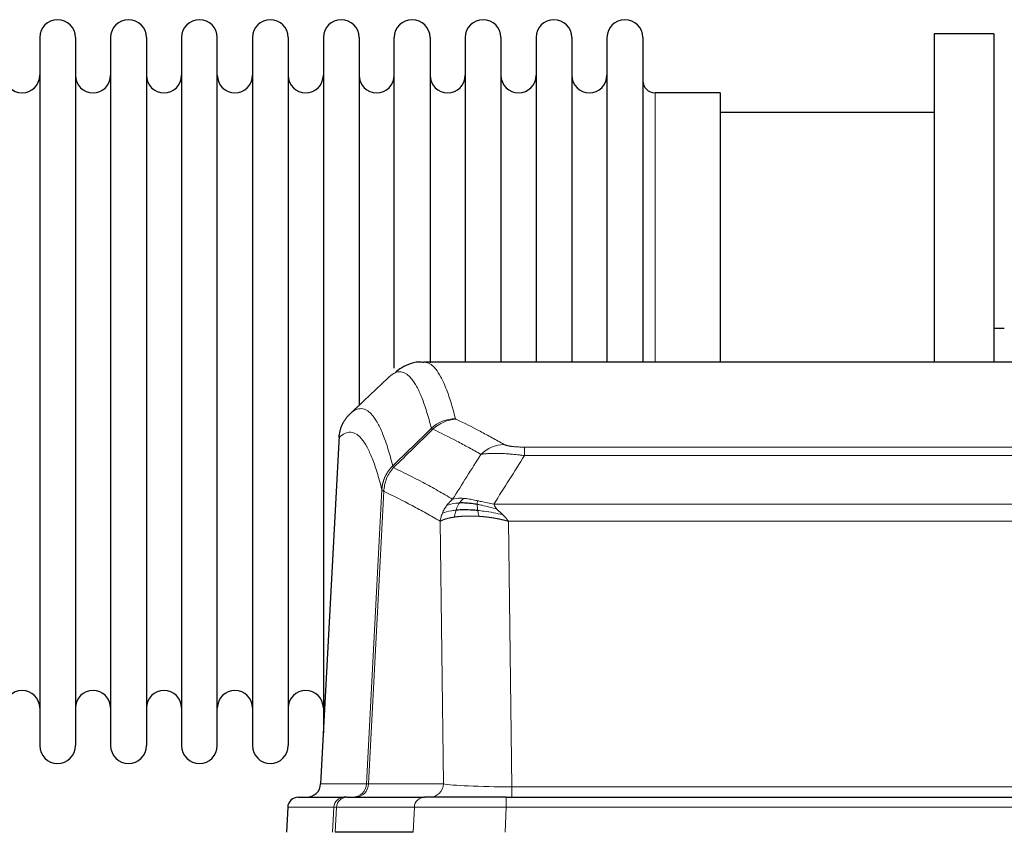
# Model space of a CAD drawing. Header units: inches. Extents: x 0 to 20790, y -12 to 14700.
# Tile 203 of 256: x 6340 to 6620, y 11687 to 11919. Entities that reach past the tile are written whole.
import ezdxf

# ---------------------------------------------------------------- set-up
doc = ezdxf.new("R2010")
doc.units = ezdxf.units.IN
doc.layers.add('1', color=7, linetype='Continuous', true_color=0xffffff)

msp = doc.modelspace()

# ---------------------------------------------------------------- linework, layer by layer
at = {"layer": '1', "color": 2, "linetype": 'Continuous', "lineweight": 25}
for p, q in [((6345.611, 11913.654), (6345.611, 11711.854)), ((6355.811, 11913.654), (6355.811, 11711.854)), ((6365.811, 11913.654), (6365.811, 11711.854)), ((6376.011, 11913.654), (6376.011, 11711.854)), ((6386.011, 11913.654), (6386.011, 11711.854)), ((6396.211, 11711.854), (6396.211, 11913.654)), ((6406.211, 11913.654), (6406.211, 11711.854)), ((6416.411, 11913.654), (6416.411, 11711.854)), ((6426.411, 11913.654), (6426.411, 11812.754)), ((6436.611, 11913.654), (6436.611, 11812.754)), ((6446.611, 11819.475), (6446.611, 11913.654)), ((6456.811, 11913.654), (6456.811, 11820.937)), ((6466.811, 11913.654), (6466.811, 11821.154)), ((6477.011, 11913.654), (6477.011, 11821.154)), ((6487.011, 11913.654), (6487.011, 11821.154)), ((6497.211, 11913.654), (6497.211, 11821.154)), ((6507.211, 11913.654), (6507.211, 11821.154)), ((6517.411, 11913.654), (6517.411, 11821.154)), ((6600.411, 11914.754), (6600.411, 11821.156)), ((6617.411, 11914.754), (6600.411, 11914.754)), ((6617.411, 11914.754), (6617.411, 11821.156)), ((6539.411, 11897.904), (6520.911, 11897.904)), ((6539.411, 11897.904), (6539.411, 11821.15)), ((6600.411, 11892.254), (6539.406, 11892.254)), ((6620.389, 11830.774), (6617.348, 11830.774)), ((6717.765, 11821.148), (6455.057, 11821.148)), ((6426.411, 11812.754), (6426.411, 11715.532)), ((6436.611, 11812.754), (6436.611, 11808.842)), ((6430.909, 11800.129), (6425.635, 11700.936)), ((6419.264, 11697.148), (6432.375, 11697.148)), ((6433.072, 11697.148), (6432.375, 11697.148)), ((6433.072, 11697.148), (6455.246, 11697.148)), ((6478.501, 11697.148), (6455.246, 11697.148)), ((6478.501, 11697.148), (6694.321, 11697.148)), ((6416.253, 11694.308), (6415.873, 11687.148)), ((6452.046, 11687.148), (6429.792, 11687.148))]:
    msp.add_line(p, q, dxfattribs=at)
at = {"layer": '1', "color": 110, "linetype": 'Continuous', "lineweight": 13}
for p, q in [((6520.911, 11897.904), (6520.911, 11821.15)), ((6430.895, 11799.635), (6425.648, 11700.939)), ((6483.74, 11796.942), (6689.083, 11796.942)), ((6483.74, 11794.525), (6483.74, 11796.942)), ((6689.083, 11794.525), (6483.74, 11794.525)), ((6438.714, 11700.939), (6443.09, 11784.808)), ((6443.647, 11784.331), (6439.295, 11700.939)), ((6475.008, 11780.695), (6697.814, 11780.695)), ((6460.647, 11700.939), (6459.689, 11775.786)), ((6479.121, 11775.796), (6480.09, 11700.113)), ((6693.701, 11775.796), (6479.121, 11775.796)), ((6425.648, 11700.939), (6438.714, 11700.939)), ((6439.295, 11700.939), (6460.647, 11700.939)), ((6480.09, 11700.113), (6692.733, 11700.113)), ((6480.09, 11697.148), (6480.09, 11700.113)), ((6478.501, 11694.305), (6478.501, 11697.148)), ((6416.27, 11694.305), (6415.889, 11687.148)), ((6429.381, 11694.305), (6416.27, 11694.305)), ((6429.007, 11687.148), (6429.381, 11694.305)), ((6430.165, 11694.305), (6429.792, 11687.148)), ((6452.339, 11694.305), (6430.165, 11694.305)), ((6452.046, 11687.148), (6452.339, 11694.305)), ((6478.501, 11694.305), (6478.208, 11687.148)), ((6694.321, 11694.305), (6478.501, 11694.305))]:
    msp.add_line(p, q, dxfattribs=at)
at = {"layer": '1', "color": 2, "linetype": 'Continuous', "lineweight": 25}
for centre, radius, start, end in [((6350.711, 11913.654), 5.1, 0, 180), ((6370.911, 11913.654), 5.1, 0, 180), ((6391.111, 11913.654), 5.1, 0, 180), ((6411.311, 11913.654), 5.1, 0, 180), ((6431.511, 11913.654), 5.1, 0, 180), ((6451.711, 11913.654), 5.1, 0, 180), ((6471.911, 11913.654), 5.1, 0, 180), ((6492.111, 11913.654), 5.1, 0, 180), ((6512.311, 11913.654), 5.1, 0, 180), ((6340.611, 11902.904), 5, 180, 0), ((6360.811, 11902.904), 5, 180, 0), ((6381.011, 11902.904), 5, 180, 0), ((6401.211, 11902.904), 5, 180, 0), ((6421.411, 11902.904), 5, 180, 0), ((6441.611, 11902.904), 5, 180, 0), ((6461.811, 11902.904), 5, 180, 0), ((6482.011, 11902.904), 5, 180, 0), ((6502.211, 11902.904), 5, 180, 0), ((6520.911, 11901.404), 3.5, 180, 270), ((6340.611, 11722.604), 5, 0, 180), ((6360.811, 11722.604), 5, 0, 180), ((6381.011, 11722.604), 5, 0, 180), ((6401.211, 11722.604), 5, 0, 180), ((6421.411, 11722.604), 5, 0, 180), ((6350.711, 11711.854), 5.1, 180, 0), ((6370.911, 11711.854), 5.1, 180, 0), ((6391.111, 11711.854), 5.1, 180, 0), ((6411.311, 11711.854), 5.1, 180, 0), ((6419.249, 11694.148), 3, 90, 176.80547)]:
    msp.add_arc(centre, radius, start, end, dxfattribs=at)
at = {"layer": '1', "color": 110, "linetype": 'Continuous', "lineweight": 13}
for centre, major_axis, ratio, start_param, end_param in [((6464.044, 11795.092), (-9.695, -2.45), 0.9931439, 4.4664808, 5.2238901), ((6464.232, 11794.931), (-4.281, -9.037), 0.9659395, 3.5975691, 4.3432065), ((6477.893, 11787.785), (-4.97, -8.677), 0.9635717, 3.6779385, 4.4208965), ((6434.722, 11701.148), (0, 4), 0.9993908, 3.1415927, 4.6600291), ((6435.419, 11701.148), (0, 4), 0.9702957, 3.1415927, 4.6600291), ((6458.74, 11701.148), (20.038, 0.208), 0.001459, 3.1763609, 3.3855124), ((6456.771, 11701.148), (0, 4), 0.9702957, 3.1415927, 4.6600291), ((6480.01, 11701.148), (-20.002, 0.052), 0.0517476, 0.2535919, 1.5749043), ((6419.264, 11694.148), (0, 3), 0.9993908, 0, 1.5184364), ((6432.375, 11694.148), (0, 3), 0.9993908, 0, 1.5184364), ((6433.072, 11694.148), (0, 3), 0.9702957, 0, 1.5184364), ((6455.246, 11694.148), (0, 3), 0.9702957, 0, 1.5184364), ((6456.393, 11694.148), (-27.029, 0.156), 0.000812, 6.0391365, 6.248288), ((6478.552, 11694.148), (-27.018, 0.123), 0.0058026, 4.7143189, 6.0386286)]:
    msp.add_ellipse(centre, major_axis=major_axis, ratio=ratio, start_param=start_param, end_param=end_param, dxfattribs=at)
at = {"layer": '1', "color": 2, "linetype": 'Continuous', "lineweight": 25}
msp.add_ellipse((6421.655, 11701.148), major_axis=(0, 4), ratio=0.9993908, start_param=3.1415927, end_param=4.6600291, dxfattribs=at)
for points, knots in [([(6455.06, 11821.013), (6454.838, 11821.062), (6452.605, 11821.484), (6449.274, 11820.01), (6447.398, 11818.686), (6446.854, 11818.139)], [0, 0, 0, 0, 0.0680433, 0.6928769, 1, 1, 1, 1]), ([(6430.895, 11799.635), (6430.925, 11800.266), (6431.015, 11800.894), (6431.238, 11801.812), (6431.327, 11802.115), (6431.533, 11802.709), (6431.65, 11803.001), (6431.911, 11803.572), (6432.055, 11803.852), (6432.37, 11804.394), (6432.54, 11804.658), (6432.904, 11805.167), (6433.098, 11805.413), (6433.508, 11805.885), (6433.724, 11806.11), (6433.951, 11806.325)], [0, 0, 0, 0, 0.25, 0.25, 0.375, 0.375, 0.5, 0.5, 0.625, 0.625, 0.75, 0.75, 0.875, 0.875, 1, 1, 1, 1]), ([(6470.24, 11780.605), (6470.012, 11780.644), (6469.784, 11780.681), (6468.883, 11780.817), (6468.223, 11780.895), (6466.954, 11780.998), (6466.344, 11781.024), (6465.572, 11781.021), (6465.383, 11781.018), (6465.197, 11781.011)], [0, 0, 0, 0, 0.125, 0.125, 0.5, 0.5, 0.875, 0.875, 1, 1, 1, 1]), ([(6470.409, 11778.863), (6470.12, 11778.89), (6469.834, 11778.914), (6468.7, 11778.997), (6467.876, 11779.032), (6466.312, 11779.05), (6465.57, 11779.034), (6464.652, 11778.982), (6464.429, 11778.967), (6464.211, 11778.949)], [0, 0, 0, 0, 0.125, 0.125, 0.5, 0.5, 0.875, 0.875, 1, 1, 1, 1])]:
    msp.add_open_spline(points, degree=3, knots=knots, dxfattribs=at)
at = {"layer": '1', "color": 110, "linetype": 'Continuous', "lineweight": 13}
for points, knots in [([(6455.064, 11821.148), (6455.158, 11821.148), (6455.781, 11821.119), (6456.394, 11820.895), (6457.164, 11820.398), (6457.547, 11820.096), (6457.925, 11819.716), (6458.177, 11819.444), (6458.302, 11819.299), (6458.925, 11818.532), (6459.417, 11817.778), (6460.142, 11816.435), (6460.382, 11815.952), (6460.858, 11814.915), (6461.094, 11814.362), (6461.796, 11812.597), (6462.716, 11809.963), (6463.607, 11806.766), (6464.044, 11805.027)], [0, 0, 0, 0, 0.0285171, 0.1904309, 0.1904309, 0.2713878, 0.3118663, 0.3118663, 0.3523447, 0.3523447, 0.5142585, 0.5142585, 0.5952154, 0.5952154, 0.6761724, 0.6761724, 0.8380862, 1, 1, 1, 1]), ([(6457.177, 11802.289), (6456.738, 11804.026), (6455.847, 11807.22), (6454.925, 11809.852), (6454.222, 11811.616), (6453.986, 11812.169), (6453.509, 11813.205), (6453.269, 11813.687), (6452.543, 11815.03), (6452.051, 11815.784), (6451.427, 11816.551), (6451.301, 11816.696), (6451.05, 11816.967), (6450.671, 11817.348), (6450.288, 11817.65), (6449.516, 11818.147), (6448.472, 11818.529), (6446.863, 11818.258), (6445.761, 11817.514), (6445.203, 11817.002)], [0, 0, 0, 0, 0.125, 0.25, 0.25, 0.3125, 0.3125, 0.375, 0.375, 0.5, 0.5, 0.53125, 0.53125, 0.5625, 0.625, 0.625, 0.75, 0.875, 1, 1, 1, 1]), ([(6433.951, 11806.325), (6434.522, 11806.879), (6435.65, 11807.694), (6437.295, 11808.038), (6438.361, 11807.684), (6439.15, 11807.2), (6439.541, 11806.903), (6439.992, 11806.46), (6440.185, 11806.25), (6440.313, 11806.105), (6440.377, 11806.031), (6440.696, 11805.646), (6441.075, 11805.13), (6441.513, 11804.432), (6441.7, 11804.113), (6441.824, 11803.895), (6441.886, 11803.784), (6442.442, 11802.763), (6443.415, 11800.658), (6444.826, 11796.626), (6445.734, 11793.355), (6446.18, 11791.574)], [0, 0, 0, 0, 0.125, 0.25, 0.375, 0.375, 0.4375, 0.46875, 0.484375, 0.484375, 0.5, 0.5, 0.5625, 0.59375, 0.609375, 0.609375, 0.625, 0.625, 0.75, 0.875, 1, 1, 1, 1]), ([(6464.232, 11804.866), (6464.176, 11804.893), (6464.132, 11804.919), (6464.07, 11804.973), (6464.051, 11805), (6464.044, 11805.027)], [0, 0, 0, 0, 0.5, 0.5, 1, 1, 1, 1]), ([(6464.232, 11804.866), (6466.517, 11803.779), (6468.798, 11802.637), (6472.214, 11800.844), (6473.351, 11800.232), (6475.624, 11798.982), (6476.759, 11798.343), (6477.893, 11797.691)], [0, 0, 0, 0, 0.5, 0.5, 0.75, 0.75, 1, 1, 1, 1]), ([(6443.09, 11784.808), (6442.646, 11786.587), (6441.74, 11789.856), (6440.333, 11793.887), (6439.363, 11795.995), (6438.808, 11797.018), (6438.747, 11797.129), (6438.623, 11797.347), (6438.437, 11797.668), (6438, 11798.368), (6437.622, 11798.886), (6437.304, 11799.272), (6437.24, 11799.347), (6437.112, 11799.493), (6436.92, 11799.704), (6436.47, 11800.15), (6436.08, 11800.45), (6435.294, 11800.941), (6434.23, 11801.305), (6432.59, 11800.979), (6431.465, 11800.18), (6430.895, 11799.635)], [0, 0, 0, 0, 0.125, 0.25, 0.375, 0.375, 0.390625, 0.390625, 0.40625, 0.4375, 0.5, 0.5, 0.515625, 0.515625, 0.53125, 0.5625, 0.625, 0.625, 0.75, 0.875, 1, 1, 1, 1]), ([(6471.313, 11794.866), (6470.178, 11795.519), (6469.041, 11796.158), (6466.766, 11797.41), (6465.627, 11798.022), (6462.208, 11799.817), (6459.924, 11800.96), (6457.635, 11802.049)], [0, 0, 0, 0, 0.25, 0.25, 0.5, 0.5, 1, 1, 1, 1]), ([(6483.74, 11796.942), (6483.557, 11796.942), (6483.375, 11796.943), (6483.011, 11796.947), (6482.831, 11796.95), (6482.476, 11796.96), (6482.3, 11796.965), (6481.954, 11796.979), (6481.783, 11796.988), (6481.572, 11797), (6481.53, 11797.002), (6481.446, 11797.007), (6481.322, 11797.015), (6481.2, 11797.023), (6480.961, 11797.041), (6480.654, 11797.067), (6480.366, 11797.098), (6480.193, 11797.118), (6480.159, 11797.122), (6480.091, 11797.131), (6480.057, 11797.135), (6479.957, 11797.148), (6479.892, 11797.157), (6479.703, 11797.184), (6479.583, 11797.202), (6479.357, 11797.241), (6479.25, 11797.261), (6479.047, 11797.302), (6478.951, 11797.323), (6478.838, 11797.35), (6478.816, 11797.356), (6478.772, 11797.367), (6478.751, 11797.372), (6478.687, 11797.389), (6478.646, 11797.4), (6478.527, 11797.433), (6478.454, 11797.456), (6478.317, 11797.502), (6478.253, 11797.525), (6478.077, 11797.595), (6477.977, 11797.643), (6477.893, 11797.691)], [0, 0, 0, 0, 0.0625, 0.0625, 0.125, 0.125, 0.1875, 0.1875, 0.25, 0.25, 0.265625, 0.265625, 0.28125, 0.3125, 0.3125, 0.375, 0.4375, 0.4375, 0.453125, 0.453125, 0.46875, 0.46875, 0.5, 0.5, 0.5625, 0.5625, 0.625, 0.625, 0.6875, 0.6875, 0.703125, 0.703125, 0.71875, 0.71875, 0.75, 0.75, 0.8125, 0.8125, 0.875, 0.875, 1, 1, 1, 1]), ([(6483.74, 11794.525), (6483.405, 11794.568), (6483.072, 11794.609), (6482.409, 11794.687), (6482.081, 11794.724), (6481.105, 11794.828), (6480.467, 11794.889), (6479.764, 11794.947), (6479.686, 11794.953), (6479.531, 11794.966), (6479.454, 11794.972), (6479.222, 11794.989), (6479.069, 11795.001), (6478.615, 11795.032), (6478.02, 11795.07), (6477.447, 11795.098), (6477.026, 11795.115), (6476.817, 11795.123), (6476.612, 11795.129), (6476.475, 11795.133), (6476.408, 11795.135), (6475.802, 11795.15), (6475.294, 11795.154), (6474.575, 11795.146), (6474.342, 11795.141), (6474.004, 11795.13), (6473.893, 11795.126), (6473.674, 11795.116), (6473.567, 11795.111), (6473.04, 11795.081), (6472.652, 11795.049), (6471.937, 11794.969), (6471.61, 11794.922), (6471.313, 11794.866)], [0, 0, 0, 0, 0.0625, 0.0625, 0.125, 0.125, 0.25, 0.25, 0.265625, 0.265625, 0.28125, 0.28125, 0.3125, 0.3125, 0.375, 0.4375, 0.4375, 0.46875, 0.484375, 0.484375, 0.5, 0.5, 0.625, 0.625, 0.6875, 0.6875, 0.71875, 0.71875, 0.75, 0.75, 0.875, 0.875, 1, 1, 1, 1]), ([(6443.09, 11784.808), (6443.091, 11784.825), (6443.093, 11784.859), (6443.096, 11784.909), (6443.1, 11784.96), (6443.103, 11785.011), (6443.107, 11785.061), (6443.111, 11785.112), (6443.115, 11785.162), (6443.12, 11785.213), (6443.125, 11785.264), (6443.13, 11785.314), (6443.135, 11785.365), (6443.141, 11785.415), (6443.147, 11785.466), (6443.153, 11785.516), (6443.159, 11785.566), (6443.166, 11785.617), (6443.173, 11785.667), (6443.18, 11785.717), (6443.187, 11785.768), (6443.195, 11785.818), (6443.203, 11785.868), (6443.211, 11785.918), (6443.219, 11785.968), (6443.228, 11786.018), (6443.237, 11786.068), (6443.246, 11786.118), (6443.255, 11786.168), (6443.265, 11786.218), (6443.275, 11786.268), (6443.285, 11786.318), (6443.295, 11786.367), (6443.306, 11786.417), (6443.317, 11786.467), (6443.328, 11786.516), (6443.339, 11786.566), (6443.351, 11786.615), (6443.363, 11786.665), (6443.375, 11786.714), (6443.387, 11786.763), (6443.4, 11786.812), (6443.412, 11786.862), (6443.426, 11786.911), (6443.439, 11786.96), (6443.453, 11787.009), (6443.466, 11787.057), (6443.48, 11787.106), (6443.495, 11787.155), (6443.509, 11787.204), (6443.524, 11787.252), (6443.539, 11787.301), (6443.555, 11787.349), (6443.57, 11787.397), (6443.586, 11787.446), (6443.602, 11787.494), (6443.618, 11787.542), (6443.635, 11787.59), (6443.651, 11787.638), (6443.668, 11787.686), (6443.686, 11787.733), (6443.703, 11787.781), (6443.721, 11787.829), (6443.739, 11787.876), (6443.757, 11787.924), (6443.775, 11787.971), (6443.794, 11788.018), (6443.813, 11788.065), (6443.832, 11788.112), (6443.852, 11788.159), (6443.871, 11788.206), (6443.891, 11788.253), (6443.911, 11788.299), (6443.931, 11788.346), (6443.952, 11788.392), (6443.973, 11788.439), (6444, 11788.498), (6444.034, 11788.571), (6444.074, 11788.657), (6444.116, 11788.743), (6444.158, 11788.828), (6444.202, 11788.913), (6444.246, 11788.998), (6444.291, 11789.082), (6444.336, 11789.165), (6444.382, 11789.248), (6444.43, 11789.331), (6444.478, 11789.413), (6444.526, 11789.495), (6444.576, 11789.576), (6444.626, 11789.657), (6444.677, 11789.738), (6444.728, 11789.818), (6444.781, 11789.897), (6444.834, 11789.976), (6444.888, 11790.054), (6444.943, 11790.132), (6444.998, 11790.21), (6445.054, 11790.287), (6445.111, 11790.363), (6445.168, 11790.439), (6445.226, 11790.514), (6445.285, 11790.589), (6445.345, 11790.663), (6445.405, 11790.737), (6445.466, 11790.81), (6445.528, 11790.882), (6445.59, 11790.954), (6445.653, 11791.025), (6445.717, 11791.096), (6445.781, 11791.166), (6445.846, 11791.236), (6445.911, 11791.305), (6445.977, 11791.373), (6446.044, 11791.44), (6446.112, 11791.508), (6446.157, 11791.552), (6446.18, 11791.574)], [0, 0, 0, 0, 0.0066687, 0.0133374, 0.0200061, 0.0266746, 0.0333432, 0.0400116, 0.0466801, 0.0533484, 0.0600168, 0.066685, 0.0733532, 0.0800214, 0.0866895, 0.0933575, 0.1000255, 0.1066935, 0.1133614, 0.1200292, 0.126697, 0.1333647, 0.1400324, 0.1467001, 0.1533676, 0.1600352, 0.1667026, 0.1733701, 0.1800374, 0.1867047, 0.193372, 0.2000392, 0.2067064, 0.2133735, 0.2200405, 0.2267075, 0.2333745, 0.2400414, 0.2467082, 0.253375, 0.2600418, 0.2667085, 0.2733751, 0.2800417, 0.2867082, 0.2933747, 0.3000412, 0.3067075, 0.3133739, 0.3200401, 0.3267064, 0.3333725, 0.3400387, 0.3467047, 0.3533708, 0.3600367, 0.3667026, 0.3733685, 0.3800343, 0.3867001, 0.3933658, 0.4000315, 0.4066971, 0.4133626, 0.4200281, 0.4266936, 0.433359, 0.4400243, 0.4466896, 0.4533549, 0.4600201, 0.4666852, 0.4733503, 0.4800154, 0.4866804, 0.4933453, 0.5000102, 0.5125098, 0.5250093, 0.5375088, 0.5500082, 0.5625077, 0.5750071, 0.5875066, 0.600006, 0.6125054, 0.6250049, 0.6375043, 0.6500037, 0.6625032, 0.6750026, 0.6875021, 0.7000016, 0.7125011, 0.7250006, 0.7375001, 0.7499997, 0.7624993, 0.7749989, 0.7874985, 0.7999982, 0.812498, 0.8249977, 0.8374975, 0.8499974, 0.8624973, 0.8749972, 0.8874972, 0.8999973, 0.9124974, 0.9249976, 0.9374978, 0.9499981, 0.9624985, 0.9749989, 0.9874994, 1, 1, 1, 1]), ([(6443.647, 11784.331), (6443.668, 11784.962), (6443.746, 11785.59), (6444.009, 11786.819), (6444.195, 11787.419), (6444.667, 11788.571), (6444.952, 11789.124), (6445.61, 11790.161), (6445.983, 11790.646), (6446.392, 11791.091)], [0, 0, 0, 0, 0.25, 0.25, 0.5, 0.5, 0.75, 0.75, 1, 1, 1, 1]), ([(6446.392, 11791.091), (6446.317, 11791.179), (6446.274, 11791.276), (6446.216, 11791.449), (6446.201, 11791.525), (6446.18, 11791.574)], [0, 0, 0, 0, 0.5, 0.5, 1, 1, 1, 1]), ([(6446.392, 11791.091), (6449.214, 11789.752), (6452.03, 11788.331), (6456.243, 11786.076), (6457.646, 11785.304), (6460.448, 11783.719), (6461.848, 11782.906), (6463.246, 11782.072)], [0, 0, 0, 0, 0.5, 0.5, 0.75, 0.75, 1, 1, 1, 1]), ([(6443.647, 11784.331), (6443.642, 11784.334), (6443.632, 11784.341), (6443.616, 11784.351), (6443.601, 11784.36), (6443.586, 11784.37), (6443.571, 11784.38), (6443.555, 11784.39), (6443.54, 11784.399), (6443.525, 11784.409), (6443.509, 11784.419), (6443.494, 11784.429), (6443.478, 11784.439), (6443.463, 11784.449), (6443.448, 11784.459), (6443.433, 11784.469), (6443.417, 11784.479), (6443.402, 11784.489), (6443.388, 11784.499), (6443.373, 11784.509), (6443.358, 11784.52), (6443.344, 11784.53), (6443.329, 11784.54), (6443.315, 11784.55), (6443.302, 11784.56), (6443.288, 11784.571), (6443.275, 11784.581), (6443.254, 11784.597), (6443.228, 11784.619), (6443.2, 11784.645), (6443.176, 11784.669), (6443.157, 11784.691), (6443.141, 11784.711), (6443.128, 11784.729), (6443.118, 11784.745), (6443.11, 11784.759), (6443.104, 11784.772), (6443.099, 11784.782), (6443.096, 11784.791), (6443.094, 11784.798), (6443.092, 11784.803), (6443.091, 11784.806), (6443.091, 11784.807), (6443.09, 11784.808)], [0, 0, 0, 0, 0.0155037, 0.0313049, 0.0474035, 0.0637997, 0.0804935, 0.097485, 0.1147743, 0.1323613, 0.1502462, 0.1684289, 0.1869096, 0.2056883, 0.224765, 0.2441397, 0.2638126, 0.2837835, 0.3040527, 0.32462, 0.3454856, 0.3666494, 0.3881116, 0.409872, 0.4319308, 0.454288, 0.4769435, 0.4998975, 0.5635611, 0.6228928, 0.6778927, 0.7285606, 0.7748966, 0.8169007, 0.8545729, 0.8879131, 0.9169214, 0.9415977, 0.9619421, 0.9779545, 0.989635, 0.9969835, 1, 1, 1, 1]), ([(6459.689, 11775.786), (6458.359, 11776.573), (6457.026, 11777.341), (6454.358, 11778.839), (6453.023, 11779.57), (6449.012, 11781.706), (6446.332, 11783.056), (6443.647, 11784.331)], [0, 0, 0, 0, 0.25, 0.25, 0.5, 0.5, 1, 1, 1, 1]), ([(6461.539, 11780.265), (6461.785, 11780.596), (6462.051, 11780.913), (6462.621, 11781.517), (6462.925, 11781.804), (6463.246, 11782.072)], [0, 0, 0, 0, 0.5, 0.5, 1, 1, 1, 1]), ([(6465.197, 11781.011), (6464.825, 11780.998), (6464.469, 11780.973), (6463.108, 11780.821), (6462.237, 11780.596), (6461.539, 11780.265)], [0, 0, 0, 0, 0.25, 0.25, 1, 1, 1, 1]), ([(6466.421, 11782.334), (6466.122, 11782.359), (6465.832, 11782.375), (6464.705, 11782.391), (6463.939, 11782.297), (6463.246, 11782.072)], [0, 0, 0, 0, 0.25, 0.25, 1, 1, 1, 1]), ([(6464.211, 11778.949), (6464.242, 11779.039), (6464.274, 11779.13), (6464.409, 11779.494), (6464.522, 11779.766), (6464.771, 11780.291), (6464.907, 11780.544), (6465.099, 11780.859), (6465.148, 11780.936), (6465.197, 11781.011)], [0, 0, 0, 0, 0.125, 0.125, 0.5, 0.5, 0.875, 0.875, 1, 1, 1, 1]), ([(6465.197, 11781.011), (6465.296, 11781.161), (6465.397, 11781.303), (6465.654, 11781.631), (6465.811, 11781.805), (6466.122, 11782.106), (6466.275, 11782.232), (6466.421, 11782.334)], [0, 0, 0, 0, 0.25, 0.25, 0.625, 0.625, 1, 1, 1, 1]), ([(6470.391, 11781.638), (6470.21, 11781.678), (6470.032, 11781.718), (6469.325, 11781.871), (6468.81, 11781.978), (6467.816, 11782.159), (6467.337, 11782.234), (6466.722, 11782.305), (6466.571, 11782.321), (6466.421, 11782.334)], [0, 0, 0, 0, 0.125, 0.125, 0.5, 0.5, 0.875, 0.875, 1, 1, 1, 1]), ([(6470.24, 11780.605), (6470.239, 11780.729), (6470.24, 11780.845), (6470.254, 11781.11), (6470.27, 11781.248), (6470.318, 11781.477), (6470.35, 11781.569), (6470.391, 11781.638)], [0, 0, 0, 0, 0.25, 0.25, 0.625, 0.625, 1, 1, 1, 1]), ([(6475.879, 11779.251), (6474.469, 11779.673), (6473.032, 11780.049), (6471.162, 11780.439), (6470.698, 11780.527), (6470.24, 11780.605)], [0, 0, 0, 0, 0.75, 0.75, 1, 1, 1, 1]), ([(6470.409, 11778.863), (6470.397, 11778.941), (6470.385, 11779.018), (6470.341, 11779.328), (6470.312, 11779.56), (6470.268, 11780.004), (6470.253, 11780.217), (6470.243, 11780.48), (6470.241, 11780.543), (6470.24, 11780.605)], [0, 0, 0, 0, 0.125, 0.125, 0.5, 0.5, 0.875, 0.875, 1, 1, 1, 1]), ([(6475.008, 11780.695), (6473.788, 11780.884), (6472.612, 11781.14), (6471.118, 11781.475), (6470.751, 11781.558), (6470.391, 11781.638)], [0, 0, 0, 0, 0.75, 0.75, 1, 1, 1, 1]), ([(6475.879, 11779.251), (6475.761, 11779.378), (6475.651, 11779.504), (6475.402, 11779.813), (6475.277, 11779.995), (6475.091, 11780.351), (6475.03, 11780.525), (6475.008, 11780.695)], [0, 0, 0, 0, 0.25, 0.25, 0.625, 0.625, 1, 1, 1, 1]), ([(6459.689, 11775.786), (6459.746, 11776.183), (6459.829, 11776.578), (6460.042, 11777.36), (6460.173, 11777.746), (6460.328, 11778.125)], [0, 0, 0, 0, 0.5, 0.5, 1, 1, 1, 1]), ([(6460.328, 11778.125), (6460.485, 11778.501), (6460.665, 11778.869), (6461.069, 11779.584), (6461.293, 11779.931), (6461.539, 11780.265)], [0, 0, 0, 0, 0.5, 0.5, 1, 1, 1, 1]), ([(6464.211, 11778.949), (6463.776, 11778.913), (6463.366, 11778.867), (6461.836, 11778.65), (6460.941, 11778.41), (6460.328, 11778.125)], [0, 0, 0, 0, 0.25, 0.25, 1, 1, 1, 1]), ([(6463.721, 11776.987), (6463.757, 11777.188), (6463.799, 11777.411), (6463.905, 11777.89), (6463.967, 11778.146), (6464.093, 11778.587), (6464.149, 11778.767), (6464.211, 11778.949)], [0, 0, 0, 0, 0.375, 0.375, 0.75, 0.75, 1, 1, 1, 1]), ([(6470.724, 11777.213), (6470.69, 11777.375), (6470.651, 11777.561), (6470.569, 11777.964), (6470.526, 11778.18), (6470.459, 11778.555), (6470.433, 11778.709), (6470.409, 11778.863)], [0, 0, 0, 0, 0.375, 0.375, 0.75, 0.75, 1, 1, 1, 1]), ([(6477.55, 11777.633), (6475.778, 11778.085), (6473.949, 11778.431), (6471.575, 11778.744), (6470.987, 11778.81), (6470.409, 11778.863)], [0, 0, 0, 0, 0.75, 0.75, 1, 1, 1, 1]), ([(6477.55, 11777.633), (6477.477, 11777.704), (6477.403, 11777.775), (6477.106, 11778.057), (6476.885, 11778.263), (6476.457, 11778.667), (6476.252, 11778.865), (6476, 11779.123), (6475.938, 11779.187), (6475.879, 11779.251)], [0, 0, 0, 0, 0.125, 0.125, 0.5, 0.5, 0.875, 0.875, 1, 1, 1, 1]), ([(6463.721, 11776.987), (6463.709, 11776.986), (6463.686, 11776.982), (6463.651, 11776.977), (6463.616, 11776.972), (6463.58, 11776.966), (6463.544, 11776.961), (6463.507, 11776.955), (6463.47, 11776.949), (6463.433, 11776.943), (6463.395, 11776.937), (6463.357, 11776.93), (6463.319, 11776.924), (6463.28, 11776.917), (6463.241, 11776.911), (6463.201, 11776.904), (6463.162, 11776.897), (6463.121, 11776.89), (6463.081, 11776.883), (6463.04, 11776.875), (6462.999, 11776.868), (6462.958, 11776.86), (6462.916, 11776.852), (6462.874, 11776.844), (6462.832, 11776.836), (6462.79, 11776.828), (6462.747, 11776.819), (6462.704, 11776.811), (6462.661, 11776.802), (6462.618, 11776.793), (6462.574, 11776.784), (6462.53, 11776.775), (6462.486, 11776.766), (6462.442, 11776.756), (6462.397, 11776.747), (6462.353, 11776.737), (6462.308, 11776.727), (6462.263, 11776.717), (6462.218, 11776.706), (6462.172, 11776.696), (6462.127, 11776.685), (6462.081, 11776.675), (6462.036, 11776.664), (6461.99, 11776.653), (6461.944, 11776.641), (6461.898, 11776.63), (6461.852, 11776.618), (6461.806, 11776.607), (6461.76, 11776.595), (6461.714, 11776.582), (6461.668, 11776.57), (6461.621, 11776.558), (6461.575, 11776.545), (6461.529, 11776.532), (6461.483, 11776.519), (6461.437, 11776.506), (6461.39, 11776.493), (6461.344, 11776.479), (6461.298, 11776.466), (6461.252, 11776.452), (6461.206, 11776.438), (6461.161, 11776.423), (6461.115, 11776.409), (6461.069, 11776.394), (6461.024, 11776.38), (6460.978, 11776.365), (6460.933, 11776.349), (6460.888, 11776.334), (6460.844, 11776.319), (6460.799, 11776.303), (6460.755, 11776.287), (6460.71, 11776.271), (6460.666, 11776.255), (6460.623, 11776.238), (6460.579, 11776.221), (6460.536, 11776.205), (6460.493, 11776.188), (6460.451, 11776.17), (6460.409, 11776.153), (6460.367, 11776.135), (6460.325, 11776.118), (6460.284, 11776.1), (6460.244, 11776.081), (6460.203, 11776.063), (6460.163, 11776.044), (6460.124, 11776.026), (6460.085, 11776.007), (6460.046, 11775.988), (6460.008, 11775.968), (6459.97, 11775.949), (6459.933, 11775.929), (6459.897, 11775.909), (6459.861, 11775.889), (6459.825, 11775.869), (6459.79, 11775.849), (6459.756, 11775.828), (6459.722, 11775.807), (6459.7, 11775.793), (6459.689, 11775.786)], [0, 0, 0, 0, 0.0060657, 0.012223, 0.0184718, 0.0248123, 0.0312443, 0.0377679, 0.0443831, 0.0510899, 0.0578883, 0.0647782, 0.0717598, 0.0788329, 0.0859977, 0.093254, 0.1006019, 0.1080414, 0.1155725, 0.1231952, 0.1309095, 0.1387154, 0.1466129, 0.1546019, 0.1626826, 0.1708549, 0.1791188, 0.1874742, 0.1959213, 0.20446, 0.2130903, 0.2218121, 0.2306256, 0.2395307, 0.2485274, 0.2576156, 0.2667955, 0.276067, 0.2854301, 0.2948848, 0.3044311, 0.314069, 0.3237985, 0.3336196, 0.3435324, 0.3535367, 0.3636326, 0.3738202, 0.3840993, 0.3944701, 0.4049324, 0.4154864, 0.426132, 0.4368691, 0.4476979, 0.4586183, 0.4696303, 0.480734, 0.4919292, 0.503216, 0.5145945, 0.5260645, 0.5376262, 0.5492795, 0.5610244, 0.5728609, 0.584789, 0.5968087, 0.60892, 0.621123, 0.6334175, 0.6458037, 0.6582815, 0.6708509, 0.6835119, 0.6962645, 0.7091087, 0.7220445, 0.735072, 0.748191, 0.7614017, 0.774704, 0.7880979, 0.8015834, 0.8151605, 0.8288293, 0.8425896, 0.8564416, 0.8703852, 0.8844204, 0.8985472, 0.9127656, 0.9270756, 0.9414773, 0.9559705, 0.9705554, 0.9852319, 1, 1, 1, 1]), ([(6470.724, 11777.213), (6470.702, 11777.214), (6470.658, 11777.217), (6470.592, 11777.221), (6470.526, 11777.225), (6470.46, 11777.229), (6470.394, 11777.232), (6470.328, 11777.236), (6470.261, 11777.239), (6470.195, 11777.243), (6470.129, 11777.246), (6470.062, 11777.249), (6469.996, 11777.252), (6469.929, 11777.255), (6469.863, 11777.258), (6469.796, 11777.261), (6469.73, 11777.263), (6469.663, 11777.266), (6469.596, 11777.268), (6469.529, 11777.27), (6469.463, 11777.272), (6469.396, 11777.274), (6469.329, 11777.276), (6469.262, 11777.278), (6469.195, 11777.28), (6469.128, 11777.281), (6469.061, 11777.283), (6468.994, 11777.284), (6468.927, 11777.285), (6468.86, 11777.287), (6468.793, 11777.288), (6468.726, 11777.288), (6468.659, 11777.289), (6468.592, 11777.29), (6468.525, 11777.29), (6468.458, 11777.291), (6468.39, 11777.291), (6468.323, 11777.291), (6468.256, 11777.291), (6468.189, 11777.291), (6468.122, 11777.291), (6468.055, 11777.291), (6467.988, 11777.29), (6467.921, 11777.29), (6467.854, 11777.289), (6467.787, 11777.289), (6467.72, 11777.288), (6467.653, 11777.287), (6467.586, 11777.285), (6467.519, 11777.284), (6467.452, 11777.283), (6467.385, 11777.281), (6467.318, 11777.28), (6467.251, 11777.278), (6467.185, 11777.276), (6467.118, 11777.274), (6467.051, 11777.272), (6466.985, 11777.27), (6466.918, 11777.267), (6466.852, 11777.265), (6466.785, 11777.262), (6466.719, 11777.26), (6466.653, 11777.257), (6466.586, 11777.254), (6466.52, 11777.251), (6466.454, 11777.248), (6466.388, 11777.244), (6466.322, 11777.241), (6466.256, 11777.237), (6466.19, 11777.233), (6466.125, 11777.229), (6466.059, 11777.226), (6465.994, 11777.221), (6465.928, 11777.217), (6465.863, 11777.213), (6465.798, 11777.208), (6465.732, 11777.204), (6465.667, 11777.199), (6465.602, 11777.194), (6465.538, 11777.189), (6465.473, 11777.184), (6465.408, 11777.179), (6465.344, 11777.173), (6465.28, 11777.168), (6465.215, 11777.162), (6465.151, 11777.156), (6465.087, 11777.15), (6465.024, 11777.144), (6464.96, 11777.138), (6464.896, 11777.132), (6464.833, 11777.125), (6464.77, 11777.119), (6464.707, 11777.112), (6464.644, 11777.105), (6464.581, 11777.098), (6464.518, 11777.091), (6464.456, 11777.084), (6464.394, 11777.077), (6464.332, 11777.069), (6464.27, 11777.062), (6464.208, 11777.054), (6464.146, 11777.046), (6464.085, 11777.038), (6464.024, 11777.03), (6463.963, 11777.022), (6463.902, 11777.013), (6463.841, 11777.005), (6463.781, 11776.996), (6463.741, 11776.99), (6463.721, 11776.987)], [0, 0, 0, 0, 0.0082024, 0.0164263, 0.0246716, 0.0329384, 0.0412265, 0.0495362, 0.0578672, 0.0662198, 0.0745938, 0.0829892, 0.0914062, 0.0998446, 0.1083045, 0.1167859, 0.1252887, 0.1338131, 0.1423589, 0.1509263, 0.1595151, 0.1681255, 0.1767574, 0.1854108, 0.1940858, 0.2027822, 0.2115002, 0.2202398, 0.2290008, 0.2377835, 0.2465876, 0.2554134, 0.2642606, 0.2731295, 0.2820199, 0.2909319, 0.2998654, 0.3088206, 0.3177973, 0.3267956, 0.3358154, 0.3448569, 0.35392, 0.3630047, 0.3721109, 0.3812388, 0.3903883, 0.3995594, 0.4087522, 0.4179665, 0.4272025, 0.4364601, 0.4457393, 0.4550402, 0.4643627, 0.4737069, 0.4830727, 0.4924601, 0.5018692, 0.5113, 0.5207524, 0.5302265, 0.5397222, 0.5492397, 0.5587788, 0.5683395, 0.577922, 0.5875261, 0.5971519, 0.6067994, 0.6164686, 0.6261595, 0.6358721, 0.6456064, 0.6553624, 0.6651401, 0.6749395, 0.6847606, 0.6946034, 0.704468, 0.7143542, 0.7242622, 0.734192, 0.7441434, 0.7541166, 0.7641115, 0.7741282, 0.7841666, 0.7942268, 0.8043087, 0.8144123, 0.8245377, 0.8346848, 0.8448538, 0.8550444, 0.8652568, 0.875491, 0.885747, 0.8960247, 0.9063242, 0.9166455, 0.9269886, 0.9373534, 0.9477401, 0.9581485, 0.9685787, 0.9790306, 0.9895044, 1, 1, 1, 1]), ([(6479.121, 11775.796), (6479.099, 11775.803), (6479.055, 11775.815), (6478.989, 11775.834), (6478.922, 11775.852), (6478.855, 11775.87), (6478.789, 11775.889), (6478.722, 11775.907), (6478.655, 11775.925), (6478.588, 11775.943), (6478.52, 11775.96), (6478.453, 11775.978), (6478.386, 11775.996), (6478.318, 11776.013), (6478.251, 11776.031), (6478.183, 11776.048), (6478.115, 11776.065), (6478.047, 11776.082), (6477.979, 11776.099), (6477.911, 11776.116), (6477.843, 11776.133), (6477.775, 11776.149), (6477.706, 11776.166), (6477.638, 11776.182), (6477.569, 11776.198), (6477.501, 11776.215), (6477.432, 11776.231), (6477.363, 11776.247), (6477.294, 11776.262), (6477.225, 11776.278), (6477.156, 11776.294), (6477.087, 11776.309), (6477.018, 11776.325), (6476.949, 11776.34), (6476.879, 11776.355), (6476.81, 11776.37), (6476.74, 11776.385), (6476.67, 11776.4), (6476.601, 11776.415), (6476.531, 11776.429), (6476.461, 11776.444), (6476.391, 11776.458), (6476.321, 11776.473), (6476.251, 11776.487), (6476.181, 11776.501), (6476.11, 11776.515), (6476.04, 11776.529), (6475.97, 11776.542), (6475.899, 11776.556), (6475.829, 11776.569), (6475.758, 11776.583), (6475.687, 11776.596), (6475.616, 11776.609), (6475.546, 11776.622), (6475.475, 11776.635), (6475.404, 11776.648), (6475.333, 11776.66), (6475.262, 11776.673), (6475.191, 11776.685), (6475.12, 11776.697), (6475.048, 11776.71), (6474.977, 11776.722), (6474.906, 11776.734), (6474.834, 11776.745), (6474.763, 11776.757), (6474.692, 11776.769), (6474.62, 11776.78), (6474.548, 11776.791), (6474.477, 11776.803), (6474.405, 11776.814), (6474.334, 11776.825), (6474.262, 11776.835), (6474.19, 11776.846), (6474.118, 11776.857), (6474.046, 11776.867), (6473.974, 11776.878), (6473.902, 11776.888), (6473.831, 11776.898), (6473.759, 11776.908), (6473.686, 11776.918), (6473.614, 11776.927), (6473.542, 11776.937), (6473.47, 11776.947), (6473.398, 11776.956), (6473.326, 11776.965), (6473.254, 11776.974), (6473.182, 11776.983), (6473.109, 11776.992), (6473.037, 11777.001), (6472.965, 11777.009), (6472.892, 11777.018), (6472.82, 11777.026), (6472.748, 11777.034), (6472.676, 11777.043), (6472.603, 11777.051), (6472.531, 11777.058), (6472.459, 11777.066), (6472.386, 11777.074), (6472.314, 11777.081), (6472.241, 11777.089), (6472.169, 11777.096), (6472.097, 11777.103), (6472.024, 11777.11), (6471.952, 11777.117), (6471.88, 11777.123), (6471.807, 11777.13), (6471.735, 11777.136), (6471.663, 11777.143), (6471.59, 11777.149), (6471.518, 11777.155), (6471.446, 11777.161), (6471.373, 11777.167), (6471.301, 11777.172), (6471.229, 11777.178), (6471.157, 11777.183), (6471.084, 11777.188), (6471.012, 11777.194), (6470.94, 11777.199), (6470.868, 11777.203), (6470.796, 11777.208), (6470.748, 11777.211), (6470.724, 11777.213)], [0, 0, 0, 0, 0.007775, 0.0155603, 0.0233558, 0.0311618, 0.038978, 0.0468046, 0.0546416, 0.0624889, 0.0703466, 0.0782147, 0.0860931, 0.093982, 0.1018813, 0.109791, 0.1177112, 0.1256417, 0.1335828, 0.1415343, 0.1494962, 0.1574687, 0.1654516, 0.173445, 0.1814489, 0.1894634, 0.1974883, 0.2055238, 0.2135699, 0.2216264, 0.2296936, 0.2377713, 0.2458596, 0.2539585, 0.2620679, 0.270188, 0.2783187, 0.28646, 0.2946119, 0.3027745, 0.3109477, 0.3191316, 0.3273261, 0.3355314, 0.3437472, 0.3519738, 0.3602111, 0.3684591, 0.3767178, 0.3849872, 0.3932673, 0.4015582, 0.4098598, 0.4181722, 0.4264954, 0.4348293, 0.443174, 0.4515295, 0.4598958, 0.4682728, 0.4766607, 0.4850594, 0.493469, 0.5018893, 0.5103206, 0.5187626, 0.5272155, 0.5356793, 0.544154, 0.5526395, 0.561136, 0.5696433, 0.5781615, 0.5866906, 0.5952307, 0.6037817, 0.6123436, 0.6209165, 0.6295003, 0.638095, 0.6467007, 0.6553174, 0.6639451, 0.6725838, 0.6812334, 0.6898941, 0.6985657, 0.7072484, 0.7159421, 0.7246468, 0.7333625, 0.7420893, 0.7508272, 0.759576, 0.768336, 0.777107, 0.7858891, 0.7946823, 0.8034866, 0.812302, 0.8211284, 0.829966, 0.8388147, 0.8476746, 0.8565455, 0.8654276, 0.8743209, 0.8832252, 0.8921408, 0.9010675, 0.9100054, 0.9189544, 0.9279147, 0.9368861, 0.9458688, 0.9548626, 0.9638676, 0.9728839, 0.9819114, 0.9909501, 1, 1, 1, 1]), ([(6479.121, 11775.796), (6478.969, 11776.042), (6478.793, 11776.282), (6478.41, 11776.748), (6478.203, 11776.975), (6477.845, 11777.344), (6477.698, 11777.49), (6477.55, 11777.633)], [0, 0, 0, 0, 0.375, 0.375, 0.75, 0.75, 1, 1, 1, 1])]:
    msp.add_open_spline(points, degree=3, knots=knots, dxfattribs=at)
at = {"layer": '1', "color": 2, "linetype": 'Continuous', "lineweight": 25}
for points, degree in [([(6445.203, 11817.002), (6442.955, 11814.87), (6440.707, 11812.738), (6438.461, 11810.606)], 3), ([(6438.461, 11810.606), (6433.952, 11806.327)], 1)]:
    msp.add_open_spline(points, degree=degree, dxfattribs=at)
at = {"layer": '1', "color": 110, "linetype": 'Continuous', "lineweight": 13}
for points in [[(6446.18, 11791.574), (6449.845, 11795.146), (6453.511, 11798.717), (6457.177, 11802.289)], [(6457.635, 11802.049), (6453.887, 11798.396), (6450.139, 11794.744), (6446.392, 11791.091)], [(6457.635, 11802.049), (6457.523, 11802.101), (6457.334, 11802.192), (6457.217, 11802.261), (6457.177, 11802.289)], [(6463.246, 11782.072), (6465.92, 11786.341), (6468.609, 11790.606), (6471.313, 11794.866)], [(6483.74, 11794.525), (6480.812, 11789.92), (6477.901, 11785.31), (6475.008, 11780.695)]]:
    msp.add_open_spline(points, degree=3, dxfattribs=at)

doc.saveas('drawing.dxf')
